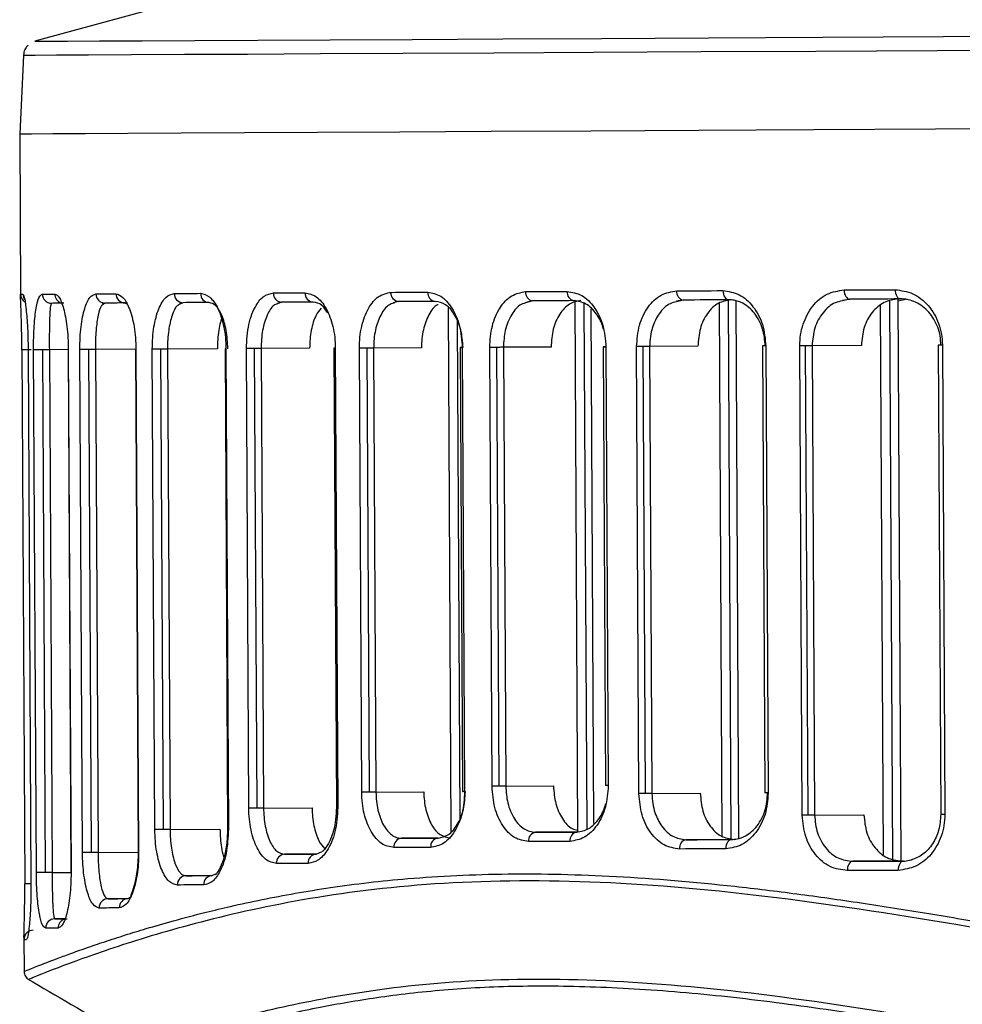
# Model space of a CAD drawing. Header units: millimetres. Extents: x -320 to 36, y 11 to 324.
# Tile 4 of 27: x -284 to -253, y 134 to 166. Entities that reach past the tile are written whole.
import ezdxf

# ---------------------------------------------------------------- set-up
doc = ezdxf.new("R2010")
doc.units = ezdxf.units.MM

msp = doc.modelspace()

# ---------------------------------------------------------------- linework, layer by layer
at = {"color": 7, "linetype": 'Continuous', "lineweight": 25}
for p, q in [((-276.004, 167.246), (-283.49, 165.197)), ((-283.858, 164.739), (-283.977, 162.204)), ((-283.977, 162.204), (-283.949, 156.95)), ((-283.948, 157.004), (-283.872, 157.004)), ((-283.948, 156.95), (-283.948, 157.004)), ((-282.946, 156.708), (-282.964, 156.662)), ((-281.28, 156.692), (-281.271, 156.722)), ((-281.219, 156.717), (-281.279, 156.667)), ((-280.508, 156.677), (-280.572, 156.72)), ((-278.792, 156.703), (-278.744, 156.735)), ((-278.693, 156.73), (-278.789, 156.677)), ((-275.628, 156.718), (-275.545, 156.751)), ((-275.497, 156.747), (-275.625, 156.691)), ((-271.868, 156.737), (-271.752, 156.771)), ((-267.555, 156.759), (-267.407, 156.794)), ((-267.366, 156.789), (-267.551, 156.731)), ((-265.9, 139.592), (-265.991, 156.785)), ((-265.605, 139.679), (-265.696, 156.701)), ((-262.711, 156.785), (-262.533, 156.819)), ((-262.496, 156.815), (-262.706, 156.756)), ((-261.229, 139.445), (-261.321, 156.716)), ((-260.934, 139.349), (-261.026, 156.814)), ((-260.686, 139.381), (-260.779, 156.786)), ((-257.338, 156.813), (-257.13, 156.848)), ((-257.097, 156.843), (-257.333, 156.785)), ((-256.003, 138.848), (-256.097, 156.64)), ((-255.707, 138.71), (-255.803, 156.781)), ((-255.53, 156.785), (-255.234, 156.859)), ((-255.433, 138.645), (-255.53, 156.851)), ((-270.006, 139.599), (-270.096, 156.563)), ((-265.388, 139.855), (-265.476, 156.528)), ((-269.714, 140.014), (-269.799, 156.152)), ((-258.634, 140.125), (-258.715, 155.334)), ((-258.449, 140.126), (-258.529, 155.335)), ((-256.719, 155.345), (-258.317, 155.336)), ((-258.317, 155.336), (-258.236, 140.127)), ((-254.233, 155.358), (-254.152, 140.149)), ((-254.098, 155.359), (-254.018, 140.149)), ((-283.905, 155.204), (-283.814, 137.902)), ((-283.705, 155.205), (-283.614, 137.903)), ((-283.704, 155.205), (-283.705, 155.205)), ((-283.704, 155.205), (-283.613, 137.903)), ((-283.437, 138.269), (-283.527, 155.206)), ((-283.14, 138.27), (-283.23, 155.207)), ((-282.41, 155.211), (-283.017, 155.208)), ((-283.017, 155.208), (-282.928, 138.271)), ((-282.41, 155.211), (-282.32, 138.274)), ((-282.403, 155.211), (-282.313, 138.274)), ((-281.943, 138.917), (-282.029, 155.213)), ((-281.652, 138.919), (-281.739, 155.214)), ((-280.229, 155.223), (-281.526, 155.216)), ((-281.526, 155.216), (-281.44, 138.92)), ((-280.229, 155.222), (-280.143, 138.927)), ((-280.212, 155.222), (-280.126, 138.927)), ((-279.601, 139.662), (-279.683, 155.225)), ((-279.321, 139.663), (-279.403, 155.226)), ((-277.574, 155.236), (-279.191, 155.228)), ((-279.191, 155.228), (-279.109, 139.664)), ((-277.328, 155.237), (-277.245, 139.674)), ((-277.298, 155.237), (-277.215, 139.674)), ((-276.558, 140.358), (-276.637, 155.241)), ((-276.292, 140.359), (-276.371, 155.242)), ((-274.588, 155.252), (-276.159, 155.243)), ((-276.159, 155.243), (-276.08, 140.36)), ((-273.802, 155.255), (-273.723, 140.372)), ((-273.756, 155.256), (-273.677, 140.373)), ((-272.902, 140.872), (-272.978, 155.26)), ((-272.652, 140.874), (-272.729, 155.261)), ((-270.968, 155.27), (-272.516, 155.262)), ((-272.516, 155.262), (-272.44, 140.875)), ((-269.709, 155.277), (-269.633, 140.889)), ((-269.645, 155.277), (-269.568, 140.89)), ((-268.682, 141.067), (-268.757, 155.282)), ((-268.451, 141.068), (-268.526, 155.283)), ((-266.767, 155.292), (-268.314, 155.284)), ((-268.314, 155.284), (-268.239, 141.069)), ((-265.079, 155.301), (-265.004, 141.086)), ((-264.994, 155.301), (-264.919, 141.086)), ((-263.923, 140.826), (-264, 155.307)), ((-263.714, 140.827), (-263.791, 155.308)), ((-262.015, 155.317), (-263.579, 155.309)), ((-263.579, 155.309), (-263.502, 140.828)), ((-259.923, 155.328), (-259.846, 140.847)), ((-259.814, 155.329), (-259.738, 140.848)), ((-268.239, 141.069), (-266.692, 141.077)), ((-272.44, 140.875), (-270.891, 140.883)), ((-263.502, 140.828), (-261.939, 140.836)), ((-276.08, 140.36), (-274.509, 140.369)), ((-258.236, 140.127), (-256.638, 140.136)), ((-279.109, 139.664), (-277.491, 139.673)), ((-270.429, 139.385), (-271.615, 139.379)), ((-265.936, 139.581), (-267.275, 139.574)), ((-260.842, 139.342), (-262.403, 139.334)), ((-281.44, 138.92), (-280.143, 138.927)), ((-274.377, 138.869), (-275.403, 138.864)), ((-274.378, 138.869), (-274.179, 138.949)), ((-255.423, 138.642), (-257.001, 138.634)), ((-282.928, 138.271), (-282.32, 138.275)), ((-277.746, 138.171), (-278.595, 138.167)), ((-277.746, 138.171), (-277.609, 138.239)), ((-283.613, 137.903), (-283.614, 137.903)), ((-280.469, 137.425), (-280.387, 137.482)), ((-280.469, 137.425), (-281.116, 137.422)), ((-282.518, 136.773), (-282.84, 136.772)), ((-283.839, 136.156), (-283.833, 135.073)), ((-283.837, 136.102), (-283.837, 136.156)), ((-283.837, 136.102), (-283.762, 136.102))]:
    msp.add_line(p, q, dxfattribs=at)
at = {"color": 7, "linetype": 'Continuous', "lineweight": 25, "flags": 128}
for points in [[(-283.49, 165.197), (-283.452, 165.197), (-283.114, 165.199), (-282.425, 165.202), (-281.39, 165.208), (-280.013, 165.215), (-278.304, 165.223), (-276.269, 165.234), (-273.922, 165.246), (-271.273, 165.26), (-268.337, 165.275), (-265.13, 165.292), (-261.669, 165.31), (-257.972, 165.33), (-254.059, 165.35), (-249.951, 165.372), (-245.67, 165.394), (-241.238, 165.418), (-236.68, 165.442), (-232.02, 165.466), (-227.694, 165.489)], [(-227.691, 165.032), (-232.099, 165.009), (-236.785, 164.984), (-241.369, 164.96), (-245.825, 164.937), (-250.131, 164.914), (-254.262, 164.892), (-258.196, 164.872), (-261.914, 164.852), (-265.395, 164.834), (-268.62, 164.817), (-271.572, 164.801), (-274.236, 164.788), (-276.597, 164.775), (-278.642, 164.765), (-280.361, 164.756), (-281.745, 164.749), (-282.786, 164.744), (-283.479, 164.74), (-283.82, 164.739), (-283.858, 164.739)], [(-283.977, 162.204), (-283.939, 162.204), (-283.598, 162.205), (-282.904, 162.209), (-281.86, 162.214), (-280.474, 162.221), (-278.751, 162.23), (-276.701, 162.24), (-274.336, 162.253), (-271.667, 162.267), (-268.709, 162.282), (-265.477, 162.299), (-261.989, 162.317), (-258.264, 162.337), (-254.322, 162.358), (-250.182, 162.379), (-245.869, 162.402), (-241.403, 162.426), (-236.811, 162.45), (-232.115, 162.475), (-227.678, 162.498)], [(-283.977, 162.204), (-283.939, 162.204), (-283.598, 162.205), (-282.904, 162.209), (-281.86, 162.214), (-280.474, 162.221), (-278.751, 162.23), (-276.701, 162.24), (-274.336, 162.253), (-271.667, 162.267), (-268.709, 162.282), (-265.477, 162.299), (-261.989, 162.317), (-258.264, 162.337), (-254.322, 162.358), (-250.182, 162.379), (-245.869, 162.402), (-241.403, 162.426), (-236.811, 162.45), (-232.115, 162.475), (-227.678, 162.498)], [(-283.244, 157.007), (-283.199, 157.007), (-283.152, 157.007), (-283.104, 157.008), (-283.054, 157.008), (-283.003, 157.008), (-282.95, 157.008), (-282.897, 157.009), (-282.841, 157.009)], [(-281.509, 157.016), (-281.432, 157.016), (-281.354, 157.016), (-281.274, 157.017), (-281.194, 157.017), (-281.112, 157.018), (-281.029, 157.018), (-280.945, 157.018), (-280.859, 157.019)], [(-278.972, 157.029), (-278.869, 157.029), (-278.765, 157.03), (-278.66, 157.03), (-278.554, 157.031), (-278.447, 157.031), (-278.339, 157.032), (-278.23, 157.032), (-278.12, 157.033)], [(-275.762, 157.045), (-275.636, 157.046), (-275.51, 157.047), (-275.383, 157.047), (-275.254, 157.048), (-275.125, 157.049), (-274.995, 157.049), (-274.864, 157.05), (-274.733, 157.051)], [(-271.955, 157.065), (-271.809, 157.066), (-271.662, 157.067), (-271.514, 157.067), (-271.366, 157.068), (-271.216, 157.069), (-271.066, 157.07), (-270.916, 157.07), (-270.764, 157.071)], [(-267.594, 157.088), (-267.429, 157.089), (-267.262, 157.09), (-267.095, 157.09), (-266.928, 157.091), (-266.759, 157.092), (-266.59, 157.093), (-266.42, 157.094), (-266.25, 157.095)], [(-262.701, 157.113), (-262.517, 157.114), (-262.331, 157.115), (-262.145, 157.116), (-261.959, 157.117), (-261.772, 157.118), (-261.584, 157.119), (-261.395, 157.12), (-261.206, 157.121)], [(-261.206, 157.121), (-261.202, 157.063), (-261.191, 157.007), (-261.172, 156.955), (-261.147, 156.909), (-261.117, 156.872), (-261.083, 156.845), (-261.046, 156.828), (-261.007, 156.822)], [(-257.279, 157.142), (-257.074, 157.143), (-256.87, 157.144), (-256.665, 157.145), (-256.459, 157.146), (-256.253, 157.147), (-256.046, 157.148), (-255.838, 157.15), (-255.63, 157.151)], [(-257.279, 157.142), (-257.275, 157.083), (-257.264, 157.027), (-257.247, 156.975), (-257.225, 156.93), (-257.197, 156.893), (-257.166, 156.865), (-257.132, 156.848), (-257.097, 156.843)], [(-255.63, 157.151), (-255.626, 157.092), (-255.616, 157.036), (-255.6, 156.984), (-255.578, 156.939), (-255.552, 156.902), (-255.522, 156.874), (-255.49, 156.857), (-255.456, 156.852)], [(-282.545, 156.71), (-282.6, 156.71), (-282.653, 156.71), (-282.706, 156.71), (-282.757, 156.709), (-282.806, 156.709), (-282.854, 156.709), (-282.901, 156.709), (-282.946, 156.708)], [(-280.572, 156.72), (-280.657, 156.72), (-280.74, 156.72), (-280.823, 156.719), (-280.905, 156.719), (-280.985, 156.718), (-281.064, 156.718), (-281.142, 156.718), (-281.219, 156.717)], [(-277.844, 156.734), (-277.954, 156.734), (-278.063, 156.733), (-278.17, 156.733), (-278.277, 156.732), (-278.382, 156.732), (-278.487, 156.731), (-278.591, 156.731), (-278.693, 156.73)], [(-274.473, 156.752), (-274.604, 156.751), (-274.734, 156.751), (-274.864, 156.75), (-274.992, 156.749), (-275.12, 156.749), (-275.246, 156.748), (-275.372, 156.747), (-275.497, 156.747)], [(-270.522, 156.773), (-270.673, 156.772), (-270.823, 156.771), (-270.972, 156.77), (-271.121, 156.769), (-271.269, 156.769), (-271.416, 156.768), (-271.562, 156.767), (-271.707, 156.766)], [(-266.028, 156.796), (-266.198, 156.795), (-266.367, 156.794), (-266.535, 156.793), (-266.703, 156.793), (-266.87, 156.792), (-267.036, 156.791), (-267.201, 156.79), (-267.366, 156.789)], [(-261.007, 156.822), (-261.196, 156.821), (-261.383, 156.82), (-261.57, 156.819), (-261.756, 156.818), (-261.942, 156.817), (-262.127, 156.816), (-262.312, 156.816), (-262.496, 156.815)], [(-255.456, 156.852), (-255.663, 156.85), (-255.87, 156.849), (-256.076, 156.848), (-256.281, 156.847), (-256.486, 156.846), (-256.69, 156.845), (-256.894, 156.844), (-257.097, 156.843)], [(-258.529, 155.335), (-258.554, 155.335), (-258.579, 155.335), (-258.603, 155.335), (-258.627, 155.335), (-258.651, 155.335), (-258.673, 155.335), (-258.694, 155.334), (-258.715, 155.334)], [(-258.317, 155.336), (-258.339, 155.336), (-258.362, 155.336), (-258.388, 155.336), (-258.414, 155.336), (-258.442, 155.336), (-258.471, 155.336), (-258.5, 155.335), (-258.529, 155.335)], [(-254.098, 155.359), (-254.149, 155.358), (-254.19, 155.358), (-254.218, 155.358), (-254.231, 155.358), (-254.233, 155.358)], [(-283.606, 155.206), (-283.666, 155.205), (-283.723, 155.205), (-283.776, 155.205), (-283.821, 155.205), (-283.858, 155.204), (-283.885, 155.204), (-283.901, 155.204), (-283.905, 155.204)], [(-283.23, 155.207), (-283.284, 155.207), (-283.337, 155.207), (-283.385, 155.206), (-283.429, 155.206), (-283.466, 155.206), (-283.496, 155.206), (-283.516, 155.206), (-283.527, 155.206)], [(-283.017, 155.208), (-283.039, 155.208), (-283.063, 155.208), (-283.088, 155.208), (-283.115, 155.208), (-283.143, 155.208), (-283.171, 155.207), (-283.2, 155.207), (-283.23, 155.207)], [(-282.403, 155.211), (-282.409, 155.211), (-282.41, 155.211)], [(-281.739, 155.214), (-281.788, 155.214), (-281.837, 155.214), (-281.882, 155.214), (-281.924, 155.214), (-281.96, 155.213), (-281.99, 155.213), (-282.014, 155.213), (-282.029, 155.213)], [(-281.526, 155.216), (-281.548, 155.215), (-281.572, 155.215), (-281.597, 155.215), (-281.624, 155.215), (-281.652, 155.215), (-281.68, 155.215), (-281.709, 155.215), (-281.739, 155.214)], [(-280.212, 155.222), (-280.223, 155.222), (-280.229, 155.222), (-280.229, 155.222)], [(-279.403, 155.226), (-279.449, 155.226), (-279.493, 155.226), (-279.535, 155.226), (-279.574, 155.226), (-279.609, 155.225), (-279.639, 155.225), (-279.664, 155.225), (-279.683, 155.225)], [(-279.191, 155.228), (-279.213, 155.227), (-279.237, 155.227), (-279.262, 155.227), (-279.289, 155.227), (-279.316, 155.227), (-279.345, 155.227), (-279.374, 155.227), (-279.403, 155.226)], [(-277.298, 155.237), (-277.315, 155.237), (-277.325, 155.237), (-277.328, 155.237)], [(-276.371, 155.242), (-276.412, 155.242), (-276.452, 155.242), (-276.491, 155.241), (-276.527, 155.241), (-276.561, 155.241), (-276.59, 155.241), (-276.616, 155.241), (-276.637, 155.241)], [(-276.159, 155.243), (-276.181, 155.243), (-276.204, 155.243), (-276.23, 155.243), (-276.256, 155.243), (-276.284, 155.243), (-276.313, 155.242), (-276.342, 155.242), (-276.371, 155.242)], [(-273.756, 155.256), (-273.779, 155.256), (-273.795, 155.255), (-273.802, 155.255), (-273.8, 155.255), (-273.79, 155.255), (-273.772, 155.256), (-273.76, 155.256)], [(-272.729, 155.261), (-272.765, 155.261), (-272.802, 155.261), (-272.837, 155.26), (-272.87, 155.26), (-272.902, 155.26), (-272.93, 155.26), (-272.956, 155.26), (-272.978, 155.26)], [(-272.516, 155.262), (-272.538, 155.262), (-272.562, 155.262), (-272.587, 155.262), (-272.614, 155.262), (-272.641, 155.261), (-272.67, 155.261), (-272.699, 155.261), (-272.729, 155.261)], [(-269.645, 155.277), (-269.675, 155.277), (-269.695, 155.277), (-269.707, 155.277), (-269.709, 155.277), (-269.7, 155.277), (-269.683, 155.277), (-269.656, 155.277), (-269.647, 155.277)], [(-268.526, 155.283), (-268.559, 155.283), (-268.592, 155.283), (-268.623, 155.282), (-268.654, 155.282), (-268.683, 155.282), (-268.71, 155.282), (-268.735, 155.282), (-268.757, 155.282)], [(-268.314, 155.284), (-268.336, 155.284), (-268.36, 155.284), (-268.385, 155.284), (-268.412, 155.284), (-268.439, 155.283), (-268.468, 155.283), (-268.497, 155.283), (-268.526, 155.283)], [(-264.994, 155.301), (-265.03, 155.301), (-265.058, 155.301), (-265.074, 155.301), (-265.079, 155.301), (-265.073, 155.301), (-265.056, 155.301), (-265.028, 155.301), (-264.991, 155.301)], [(-263.791, 155.308), (-263.82, 155.308), (-263.849, 155.307), (-263.877, 155.307), (-263.904, 155.307), (-263.93, 155.307), (-263.955, 155.307), (-263.979, 155.307), (-264, 155.307)], [(-263.579, 155.309), (-263.601, 155.309), (-263.624, 155.309), (-263.65, 155.308), (-263.676, 155.308), (-263.704, 155.308), (-263.732, 155.308), (-263.762, 155.308), (-263.791, 155.308)], [(-259.814, 155.329), (-259.858, 155.328), (-259.892, 155.328), (-259.913, 155.328), (-259.923, 155.328), (-259.923, 155.328)], [(-268.451, 141.068), (-268.484, 141.068), (-268.516, 141.068), (-268.548, 141.067), (-268.579, 141.067), (-268.608, 141.067), (-268.635, 141.067), (-268.659, 141.067), (-268.682, 141.067)], [(-268.239, 141.069), (-268.261, 141.069), (-268.284, 141.069), (-268.31, 141.069), (-268.336, 141.069), (-268.364, 141.068), (-268.393, 141.068), (-268.422, 141.068), (-268.451, 141.068)], [(-264.919, 141.086), (-264.955, 141.086), (-264.982, 141.086), (-264.999, 141.086), (-265.004, 141.086)], [(-272.652, 140.874), (-272.689, 140.874), (-272.725, 140.873), (-272.761, 140.873), (-272.794, 140.873), (-272.825, 140.873), (-272.854, 140.873), (-272.88, 140.873), (-272.902, 140.872)], [(-272.44, 140.875), (-272.462, 140.875), (-272.485, 140.875), (-272.511, 140.874), (-272.537, 140.874), (-272.565, 140.874), (-272.594, 140.874), (-272.623, 140.874), (-272.652, 140.874)], [(-269.568, 140.89), (-269.598, 140.89), (-269.619, 140.89), (-269.631, 140.889), (-269.633, 140.889)], [(-263.714, 140.827), (-263.743, 140.827), (-263.772, 140.826), (-263.8, 140.826), (-263.827, 140.826), (-263.853, 140.826), (-263.878, 140.826), (-263.902, 140.826), (-263.923, 140.826)], [(-263.502, 140.828), (-263.524, 140.828), (-263.547, 140.828), (-263.573, 140.827), (-263.599, 140.827), (-263.627, 140.827), (-263.656, 140.827), (-263.685, 140.827), (-263.714, 140.827)], [(-259.738, 140.848), (-259.781, 140.847), (-259.815, 140.847), (-259.837, 140.847), (-259.846, 140.847), (-259.846, 140.847)], [(-276.292, 140.359), (-276.333, 140.359), (-276.373, 140.359), (-276.412, 140.358), (-276.448, 140.358), (-276.482, 140.358), (-276.512, 140.358), (-276.537, 140.358), (-276.558, 140.358)], [(-276.08, 140.36), (-276.102, 140.36), (-276.125, 140.36), (-276.151, 140.36), (-276.177, 140.36), (-276.205, 140.359), (-276.234, 140.359), (-276.263, 140.359), (-276.292, 140.359)], [(-273.677, 140.373), (-273.701, 140.372), (-273.716, 140.372), (-273.723, 140.372), (-273.723, 140.372)], [(-258.449, 140.126), (-258.474, 140.126), (-258.498, 140.126), (-258.523, 140.126), (-258.547, 140.126), (-258.57, 140.125), (-258.592, 140.125), (-258.614, 140.125), (-258.634, 140.125)], [(-258.236, 140.127), (-258.258, 140.127), (-258.282, 140.127), (-258.307, 140.127), (-258.334, 140.127), (-258.361, 140.127), (-258.39, 140.126), (-258.419, 140.126), (-258.449, 140.126)], [(-254.018, 140.149), (-254.069, 140.149), (-254.109, 140.149), (-254.137, 140.149), (-254.151, 140.149), (-254.152, 140.149)], [(-279.321, 139.663), (-279.366, 139.663), (-279.41, 139.663), (-279.452, 139.662), (-279.491, 139.662), (-279.526, 139.662), (-279.557, 139.662), (-279.582, 139.662), (-279.601, 139.662)], [(-279.109, 139.664), (-279.13, 139.664), (-279.154, 139.664), (-279.179, 139.664), (-279.206, 139.664), (-279.234, 139.664), (-279.262, 139.664), (-279.291, 139.663), (-279.321, 139.663)], [(-277.215, 139.674), (-277.232, 139.674), (-277.242, 139.674), (-277.245, 139.674)], [(-271.615, 139.379), (-271.47, 139.38), (-271.323, 139.381), (-271.176, 139.381), (-271.029, 139.382), (-270.88, 139.383), (-270.731, 139.384), (-270.581, 139.385), (-270.43, 139.385)], [(-267.275, 139.574), (-267.11, 139.575), (-266.945, 139.576), (-266.779, 139.577), (-266.612, 139.578), (-266.444, 139.578), (-266.276, 139.579), (-266.107, 139.58), (-265.937, 139.581)], [(-270.669, 139.084), (-270.82, 139.083), (-270.971, 139.082), (-271.121, 139.082), (-271.27, 139.081), (-271.419, 139.08), (-271.566, 139.079), (-271.713, 139.079), (-271.859, 139.078)], [(-266.156, 139.28), (-266.326, 139.279), (-266.496, 139.278), (-266.665, 139.277), (-266.833, 139.276), (-267.001, 139.275), (-267.168, 139.275), (-267.334, 139.274), (-267.5, 139.273)], [(-262.403, 139.334), (-262.219, 139.335), (-262.035, 139.335), (-261.85, 139.336), (-261.664, 139.337), (-261.477, 139.338), (-261.29, 139.339), (-261.103, 139.34), (-260.915, 139.341)], [(-260.915, 139.341), (-260.953, 139.335), (-260.99, 139.318), (-261.024, 139.29), (-261.054, 139.253), (-261.078, 139.207), (-261.096, 139.155), (-261.107, 139.099), (-261.11, 139.04)], [(-281.652, 138.919), (-281.702, 138.919), (-281.75, 138.918), (-281.796, 138.918), (-281.837, 138.918), (-281.874, 138.918), (-281.904, 138.918), (-281.927, 138.917), (-281.943, 138.917)], [(-281.44, 138.92), (-281.462, 138.92), (-281.486, 138.92), (-281.511, 138.92), (-281.538, 138.919), (-281.565, 138.919), (-281.594, 138.919), (-281.623, 138.919), (-281.652, 138.919)], [(-280.126, 138.927), (-280.137, 138.927), (-280.142, 138.927), (-280.143, 138.927)], [(-275.403, 138.864), (-275.278, 138.864), (-275.152, 138.865), (-275.025, 138.866), (-274.897, 138.866), (-274.769, 138.867), (-274.639, 138.868), (-274.509, 138.868), (-274.378, 138.869)], [(-261.11, 139.04), (-261.3, 139.039), (-261.488, 139.038), (-261.676, 139.037), (-261.863, 139.036), (-262.05, 139.035), (-262.235, 139.034), (-262.421, 139.033), (-262.605, 139.032)], [(-274.635, 138.568), (-274.766, 138.567), (-274.897, 138.566), (-275.027, 138.565), (-275.156, 138.565), (-275.285, 138.564), (-275.412, 138.564), (-275.538, 138.563), (-275.664, 138.562)], [(-257.001, 138.634), (-257.036, 138.628), (-257.069, 138.611), (-257.1, 138.583), (-257.127, 138.545), (-257.149, 138.5), (-257.166, 138.448), (-257.176, 138.391), (-257.179, 138.333)], [(-257.001, 138.634), (-256.798, 138.635), (-256.594, 138.636), (-256.39, 138.637), (-256.185, 138.638), (-255.979, 138.639), (-255.773, 138.64), (-255.567, 138.641), (-255.36, 138.642)], [(-255.36, 138.642), (-255.393, 138.636), (-255.425, 138.619), (-255.455, 138.591), (-255.481, 138.554), (-255.502, 138.508), (-255.518, 138.456), (-255.527, 138.4), (-255.53, 138.341)], [(-283.14, 138.27), (-283.194, 138.27), (-283.247, 138.27), (-283.296, 138.269), (-283.339, 138.269), (-283.377, 138.269), (-283.406, 138.269), (-283.426, 138.269), (-283.437, 138.269)], [(-282.928, 138.271), (-282.949, 138.271), (-282.973, 138.271), (-282.998, 138.271), (-283.025, 138.271), (-283.053, 138.271), (-283.081, 138.271), (-283.111, 138.27), (-283.14, 138.27)], [(-282.313, 138.274), (-282.319, 138.274), (-282.32, 138.274)], [(-278.595, 138.167), (-278.492, 138.167), (-278.389, 138.168), (-278.284, 138.169), (-278.178, 138.169), (-278.072, 138.17), (-277.964, 138.17), (-277.856, 138.171), (-277.746, 138.171)], [(-255.53, 138.341), (-255.738, 138.34), (-255.946, 138.339), (-256.153, 138.338), (-256.359, 138.337), (-256.565, 138.336), (-256.77, 138.335), (-256.975, 138.334), (-257.179, 138.333)], [(-283.614, 137.903), (-283.631, 137.903), (-283.684, 137.903), (-283.73, 137.903), (-283.767, 137.903), (-283.794, 137.902), (-283.809, 137.902), (-283.814, 137.902)], [(-278.018, 137.87), (-278.128, 137.869), (-278.237, 137.869), (-278.345, 137.868), (-278.452, 137.868), (-278.558, 137.867), (-278.664, 137.867), (-278.768, 137.866), (-278.871, 137.865)], [(-281.116, 137.422), (-281.04, 137.422), (-280.962, 137.422), (-280.883, 137.423), (-280.802, 137.423), (-280.721, 137.424), (-280.638, 137.424), (-280.554, 137.424), (-280.469, 137.425)], [(-280.754, 137.123), (-280.839, 137.123), (-280.923, 137.122), (-281.006, 137.122), (-281.088, 137.122), (-281.169, 137.121), (-281.248, 137.121), (-281.327, 137.12), (-281.404, 137.12)], [(-282.84, 136.772), (-282.795, 136.772), (-282.748, 136.772), (-282.7, 136.772), (-282.651, 136.773), (-282.6, 136.773), (-282.548, 136.773), (-282.494, 136.773), (-282.439, 136.774)], [(-282.732, 136.472), (-282.788, 136.472), (-282.842, 136.472), (-282.894, 136.471), (-282.945, 136.471), (-282.995, 136.471), (-283.043, 136.471), (-283.09, 136.47), (-283.136, 136.47)]]:
    msp.add_lwpolyline(points, dxfattribs=at)
at = {"color": 7, "linetype": 'Continuous', "lineweight": 25}
for centre, radius, start, end in [((-283.648, 157.005), 0.3, 180.3035, 237.6947), ((-283.572, 157.006), 0.3, 180.2998, 215.4932), ((-282.946, 157.007), 0.298, 180, 269.9974), ((-282.542, 157.009), 0.299, 179.928, 252.8322), ((-281.215, 157.012), 0.295, 179.2529, 269.2142), ((-280.566, 157.014), 0.293, 178.9734, 268.91), ((-278.683, 157.019), 0.289, 178.1637, 267.9924), ((-277.832, 157.022), 0.288, 177.7991, 267.5604), ((-275.479, 157.029), 0.283, 176.7968, 266.3062), ((-274.452, 157.033), 0.282, 176.3626, 265.73), ((-271.679, 157.042), 0.277, 175.2051, 264.0823), ((-270.49, 157.046), 0.275, 174.7168, 263.3324), ((-267.325, 157.057), 0.271, 173.4474, 261.1987), ((-265.982, 157.062), 0.27, 172.9255, 260.2298), ((-262.438, 157.075), 0.266, 171.6075, 257.4711), ((-270.395, 139.112), 0.275, 97.2805, 185.8894), ((-267.231, 139.307), 0.271, 99.415, 187.1584), ((-265.888, 139.316), 0.27, 100.3842, 187.6802), ((-271.583, 139.104), 0.277, 96.5304, 185.4012), ((-262.342, 139.074), 0.266, 103.1435, 188.9978), ((-275.381, 138.581), 0.283, 94.3055, 183.8099), ((-274.354, 138.588), 0.282, 94.882, 184.244), ((-278.581, 137.878), 0.289, 92.6184, 182.4433), ((-277.731, 137.884), 0.288, 93.0507, 182.8078), ((-281.109, 137.127), 0.295, 91.3956, 181.3543), ((-280.461, 137.132), 0.293, 91.7, 181.6337), ((-282.837, 136.473), 0.298, 90.6113, 180.6074), ((-282.433, 136.475), 0.299, 107.1392, 180.58), ((-283.537, 136.104), 0.3, 90.3044, 180.3044)]:
    msp.add_arc(centre, radius, start, end, dxfattribs=at)
for points, knots in [([(-283.703, 165.067), (-283.726, 165.046), (-283.791, 164.986), (-283.845, 164.871), (-283.848, 164.781), (-283.849, 164.748)], [0, 0, 0, 0, 0.254933, 0.729549, 1, 1, 1, 1]), ([(-283.905, 155.204), (-283.907, 155.35), (-283.909, 155.64), (-283.918, 156.024), (-283.927, 156.341), (-283.939, 156.669), (-283.949, 156.902), (-283.948, 156.938), (-283.948, 156.95)], [0, 0, 0, 0, 0.144206, 0.287962, 0.431485, 0.575411, 0.861665, 1, 1, 1, 1]), ([(-283.872, 157.004), (-283.858, 156.984), (-283.829, 156.945), (-283.784, 156.659), (-283.75, 156.318), (-283.727, 155.993), (-283.71, 155.618), (-283.706, 155.341), (-283.704, 155.205)], [0, 0, 0, 0, 0.250139, 0.499169, 0.627957, 0.749629, 0.876874, 1, 1, 1, 1]), ([(-283.527, 155.206), (-283.527, 155.34), (-283.525, 155.609), (-283.508, 155.98), (-283.481, 156.299), (-283.434, 156.644), (-283.357, 156.941), (-283.282, 156.985), (-283.244, 157.007)], [0, 0, 0, 0, 0.1259147, 0.2510993, 0.3764291, 0.5020214, 0.7507218, 1, 1, 1, 1]), ([(-282.841, 157.009), (-282.793, 156.988), (-282.696, 156.945), (-282.576, 156.638), (-282.495, 156.287), (-282.446, 155.964), (-282.411, 155.601), (-282.406, 155.34), (-282.403, 155.211)], [0, 0, 0, 0, 0.249184, 0.499081, 0.626579, 0.749636, 0.875914, 1, 1, 1, 1]), ([(-282.029, 155.213), (-282.028, 155.341), (-282.025, 155.597), (-281.992, 155.957), (-281.942, 156.277), (-281.853, 156.63), (-281.711, 156.945), (-281.576, 156.992), (-281.509, 157.016)], [0, 0, 0, 0, 0.1259259, 0.2512399, 0.3765733, 0.5023387, 0.7515298, 1, 1, 1, 1]), ([(-280.859, 157.019), (-280.783, 156.996), (-280.63, 156.95), (-280.451, 156.627), (-280.335, 156.271), (-280.268, 155.951), (-280.222, 155.597), (-280.216, 155.347), (-280.212, 155.222)], [0, 0, 0, 0, 0.249838, 0.499255, 0.625715, 0.749561, 0.875362, 1, 1, 1, 1]), ([(-279.683, 155.225), (-279.681, 155.349), (-279.677, 155.597), (-279.633, 155.947), (-279.566, 156.265), (-279.446, 156.622), (-279.25, 156.953), (-279.065, 157.004), (-278.972, 157.029)], [0, 0, 0, 0, 0.126194, 0.250903, 0.374859, 0.501165, 0.750444, 1, 1, 1, 1]), ([(-278.12, 157.033), (-278.019, 157.009), (-277.817, 156.96), (-277.589, 156.627), (-277.446, 156.268), (-277.364, 155.95), (-277.309, 155.603), (-277.302, 155.359), (-277.298, 155.237)], [0, 0, 0, 0, 0.250028, 0.499207, 0.625057, 0.749492, 0.875038, 1, 1, 1, 1]), ([(-276.637, 155.241), (-276.621, 155.512), (-276.59, 156.054), (-276.353, 156.641), (-276.067, 156.984), (-275.864, 157.025), (-275.762, 157.045)], [0, 0, 0, 0, 0.279835, 0.559331, 0.779532, 1, 1, 1, 1]), ([(-274.733, 157.051), (-274.61, 157.025), (-274.365, 156.974), (-274.039, 156.569), (-273.852, 156.072), (-273.769, 155.615), (-273.761, 155.375), (-273.756, 155.256)], [0, 0, 0, 0, 0.2503485, 0.4997553, 0.7491217, 0.8746862, 1, 1, 1, 1]), ([(-272.978, 155.26), (-272.975, 155.379), (-272.968, 155.618), (-272.889, 156.075), (-272.701, 156.572), (-272.361, 156.983), (-272.09, 157.038), (-271.955, 157.065)], [0, 0, 0, 0, 0.126149, 0.251404, 0.500719, 0.750246, 1, 1, 1, 1]), ([(-270.764, 157.071), (-270.621, 157.045), (-270.335, 156.993), (-269.965, 156.583), (-269.7, 155.989), (-269.663, 155.514), (-269.645, 155.277)], [0, 0, 0, 0, 0.2506188, 0.5003102, 0.7500535, 1, 1, 1, 1]), ([(-268.757, 155.282), (-268.741, 155.519), (-268.708, 155.993), (-268.442, 156.589), (-268.058, 157.005), (-267.749, 157.06), (-267.594, 157.088)], [0, 0, 0, 0, 0.250516, 0.500168, 0.749972, 1, 1, 1, 1]), ([(-266.25, 157.095), (-266.088, 157.069), (-265.765, 157.016), (-265.35, 156.603), (-265.055, 156.01), (-265.014, 155.538), (-264.994, 155.301)], [0, 0, 0, 0, 0.2505816, 0.5002602, 0.7500255, 1, 1, 1, 1]), ([(-264, 155.307), (-263.982, 155.544), (-263.945, 156.017), (-263.648, 156.613), (-263.219, 157.03), (-262.874, 157.086), (-262.701, 157.113)], [0, 0, 0, 0, 0.250533, 0.50019, 0.74998, 1, 1, 1, 1]), ([(-261.206, 157.121), (-261.027, 157.095), (-260.669, 157.043), (-260.209, 156.631), (-259.882, 156.038), (-259.837, 155.565), (-259.814, 155.329)], [0, 0, 0, 0, 0.250589, 0.500277, 0.75004, 1, 1, 1, 1]), ([(-258.715, 155.334), (-258.71, 155.454), (-258.7, 155.691), (-258.588, 156.147), (-258.324, 156.645), (-257.846, 157.059), (-257.468, 157.114), (-257.279, 157.142)], [0, 0, 0, 0, 0.126162, 0.251437, 0.50077, 0.750259, 1, 1, 1, 1]), ([(-255.63, 157.151), (-255.434, 157.125), (-255.043, 157.074), (-254.533, 156.666), (-254.244, 156.171), (-254.117, 155.716), (-254.105, 155.478), (-254.098, 155.359)], [0, 0, 0, 0, 0.250306, 0.499703, 0.749114, 0.874686, 1, 1, 1, 1]), ([(-282.964, 156.662), (-282.97, 156.652), (-282.987, 156.62), (-283.002, 156.417), (-283.012, 156.137), (-283.016, 155.867), (-283.019, 155.556), (-283.018, 155.322), (-283.017, 155.208)], [0, 0, 0, 0, 0.138555, 0.42382, 0.576369, 0.711118, 0.860117, 1, 1, 1, 1]), ([(-281.279, 156.667), (-281.298, 156.656), (-281.358, 156.621), (-281.423, 156.402), (-281.476, 156.112), (-281.505, 155.843), (-281.524, 155.542), (-281.526, 155.323), (-281.526, 155.216)], [0, 0, 0, 0, 0.139138, 0.424772, 0.575639, 0.7123, 0.859125, 1, 1, 1, 1]), ([(-278.789, 156.677), (-278.821, 156.665), (-278.917, 156.627), (-279.025, 156.395), (-279.109, 156.1), (-279.156, 155.832), (-279.187, 155.54), (-279.19, 155.331), (-279.191, 155.228)], [0, 0, 0, 0, 0.140949, 0.426395, 0.575405, 0.712846, 0.858552, 1, 1, 1, 1]), ([(-277.239, 155.238), (-277.242, 155.339), (-277.248, 155.545), (-277.289, 155.835), (-277.351, 156.101), (-277.457, 156.4), (-277.626, 156.675), (-277.772, 156.715), (-277.844, 156.734)], [0, 0, 0, 0, 0.124137, 0.25043, 0.37237, 0.500658, 0.74989, 1, 1, 1, 1]), ([(-275.625, 156.691), (-275.668, 156.678), (-275.797, 156.639), (-275.942, 156.397), (-276.052, 156.099), (-276.114, 155.834), (-276.153, 155.547), (-276.157, 155.344), (-276.159, 155.243)], [0, 0, 0, 0, 0.141674, 0.426792, 0.574904, 0.712955, 0.858161, 1, 1, 1, 1]), ([(-274.003, 156.396), (-274.065, 156.49), (-274.206, 156.706), (-274.377, 156.735), (-274.473, 156.752)], [0, 0, 0, 0, 0.437034, 1, 1, 1, 1]), ([(-271.865, 156.719), (-271.918, 156.702), (-272.076, 156.649), (-272.297, 156.354), (-272.446, 155.941), (-272.509, 155.56), (-272.514, 155.361), (-272.516, 155.262)], [0, 0, 0, 0, 0.142711, 0.427849, 0.712726, 0.857883, 1, 1, 1, 1]), ([(-271.707, 156.766), (-271.727, 156.766), (-271.781, 156.766), (-271.832, 156.738), (-271.865, 156.719)], [0, 0, 0, 0, 0.358552, 1, 1, 1, 1]), ([(-270.43, 156.667), (-270.436, 156.665), (-270.552, 156.627), (-270.737, 156.35), (-270.894, 155.95), (-270.959, 155.568), (-270.965, 155.37), (-270.968, 155.27)], [0, 0, 0, 0, 0.0196468, 0.3456867, 0.6714786, 0.8351581, 1, 1, 1, 1]), ([(-269.621, 155.277), (-269.635, 155.473), (-269.656, 155.768), (-269.774, 156.116), (-269.926, 156.419), (-270.179, 156.708), (-270.407, 156.751), (-270.522, 156.773)], [0, 0, 0, 0, 0.246693, 0.372751, 0.500332, 0.749702, 1, 1, 1, 1]), ([(-267.551, 156.731), (-267.613, 156.717), (-267.801, 156.675), (-268.012, 156.421), (-268.171, 156.111), (-268.286, 155.759), (-268.303, 155.471), (-268.314, 155.284)], [0, 0, 0, 0, 0.142626, 0.427663, 0.582447, 0.729602, 1, 1, 1, 1]), ([(-265.803, 156.797), (-265.931, 156.774), (-266.188, 156.728), (-266.506, 156.38), (-266.727, 155.884), (-266.754, 155.49), (-266.767, 155.292)], [0, 0, 0, 0, 0.250007, 0.499798, 0.749461, 1, 1, 1, 1]), ([(-265.077, 155.876), (-265.081, 155.894), (-265.125, 156.078), (-265.3, 156.395), (-265.629, 156.732), (-265.896, 156.775), (-266.028, 156.796)], [0, 0, 0, 0, 0.031344, 0.332217, 0.66858, 1, 1, 1, 1]), ([(-262.706, 156.756), (-262.777, 156.742), (-262.992, 156.7), (-263.279, 156.401), (-263.476, 156.005), (-263.566, 155.629), (-263.574, 155.418), (-263.579, 155.309)], [0, 0, 0, 0, 0.142534, 0.427609, 0.691772, 0.840517, 1, 1, 1, 1]), ([(-260.934, 156.823), (-261.078, 156.8), (-261.366, 156.753), (-261.723, 156.405), (-261.97, 155.908), (-262, 155.514), (-262.015, 155.317)], [0, 0, 0, 0, 0.249999, 0.499776, 0.749444, 1, 1, 1, 1]), ([(-259.835, 155.329), (-259.851, 155.515), (-259.877, 155.803), (-260.025, 156.153), (-260.223, 156.466), (-260.508, 156.705), (-260.801, 156.812), (-260.952, 156.819), (-261.007, 156.822)], [0, 0, 0, 0, 0.236428, 0.364884, 0.499875, 0.748934, 0.907394, 1, 1, 1, 1]), ([(-257.333, 156.785), (-257.413, 156.771), (-257.652, 156.73), (-257.92, 156.481), (-258.122, 156.178), (-258.276, 155.827), (-258.3, 155.532), (-258.317, 155.336)], [0, 0, 0, 0, 0.142413, 0.427578, 0.573676, 0.71794, 1, 1, 1, 1]), ([(-255.52, 156.851), (-255.678, 156.828), (-255.995, 156.782), (-256.391, 156.436), (-256.667, 155.939), (-256.702, 155.543), (-256.719, 155.345)], [0, 0, 0, 0, 0.250035, 0.499826, 0.74948, 1, 1, 1, 1]), ([(-254.145, 155.358), (-254.15, 155.457), (-254.161, 155.656), (-254.269, 156.035), (-254.518, 156.452), (-254.882, 156.723), (-255.177, 156.824), (-255.343, 156.849), (-255.427, 156.851), (-255.456, 156.852)], [0, 0, 0, 0, 0.123938, 0.250536, 0.499627, 0.748725, 0.873882, 0.956399, 1, 1, 1, 1]), ([(-274.217, 156.548), (-274.274, 156.482), (-274.372, 156.369), (-274.472, 156.104), (-274.539, 155.843), (-274.581, 155.554), (-274.586, 155.353), (-274.588, 155.252)], [0, 0, 0, 0, 0.257638, 0.443807, 0.628258, 0.813505, 1, 1, 1, 1]), ([(-277.418, 156.275), (-277.438, 156.217), (-277.483, 156.087), (-277.533, 155.837), (-277.568, 155.545), (-277.572, 155.339), (-277.574, 155.236)], [0, 0, 0, 0, 0.21156, 0.472286, 0.737319, 1, 1, 1, 1]), ([(-267.5, 139.273), (-267.655, 139.299), (-267.965, 139.351), (-268.353, 139.764), (-268.626, 140.357), (-268.663, 140.83), (-268.682, 141.067)], [0, 0, 0, 0, 0.250588, 0.500275, 0.750039, 1, 1, 1, 1]), ([(-268.239, 141.069), (-268.226, 140.883), (-268.205, 140.595), (-268.087, 140.245), (-267.926, 139.933), (-267.656, 139.639), (-267.402, 139.596), (-267.275, 139.574)], [0, 0, 0, 0, 0.236449, 0.365113, 0.500439, 0.749775, 1, 1, 1, 1]), ([(-266.692, 141.077), (-266.676, 140.88), (-266.646, 140.486), (-266.419, 139.998), (-266.155, 139.692), (-265.964, 139.652), (-265.9, 139.639)], [0, 0, 0, 0, 0.285884, 0.57153, 0.857063, 1, 1, 1, 1]), ([(-264.919, 141.086), (-264.936, 140.849), (-264.972, 140.376), (-265.262, 139.78), (-265.673, 139.363), (-265.994, 139.308), (-266.156, 139.28)], [0, 0, 0, 0, 0.2505336, 0.5001904, 0.7499804, 1, 1, 1, 1]), ([(-271.859, 139.078), (-271.995, 139.104), (-272.267, 139.156), (-272.612, 139.564), (-272.805, 140.06), (-272.889, 140.515), (-272.898, 140.753), (-272.902, 140.872)], [0, 0, 0, 0, 0.250305, 0.4997006, 0.7491126, 0.8746808, 1, 1, 1, 1]), ([(-272.44, 140.875), (-272.436, 140.777), (-272.429, 140.578), (-272.363, 140.198), (-272.211, 139.781), (-271.983, 139.508), (-271.796, 139.408), (-271.689, 139.382), (-271.634, 139.38), (-271.615, 139.379)], [0, 0, 0, 0, 0.123939, 0.250537, 0.49963, 0.748724, 0.873879, 0.955416, 1, 1, 1, 1]), ([(-270.891, 140.883), (-270.888, 140.784), (-270.88, 140.586), (-270.811, 140.207), (-270.652, 139.794), (-270.368, 139.453), (-270.143, 139.409), (-270.031, 139.388)], [0, 0, 0, 0, 0.125327, 0.250897, 0.500322, 0.74971, 1, 1, 1, 1]), ([(-269.568, 140.89), (-269.585, 140.652), (-269.617, 140.177), (-269.876, 139.58), (-270.241, 139.166), (-270.526, 139.111), (-270.669, 139.084)], [0, 0, 0, 0, 0.250504, 0.500149, 0.749949, 1, 1, 1, 1]), ([(-270.43, 139.385), (-270.316, 139.408), (-270.088, 139.453), (-269.838, 139.744), (-269.689, 140.049), (-269.575, 140.399), (-269.557, 140.694), (-269.545, 140.89)], [0, 0, 0, 0, 0.24973, 0.499208, 0.626904, 0.753079, 1, 1, 1, 1]), ([(-262.605, 139.032), (-262.779, 139.059), (-263.125, 139.111), (-263.558, 139.524), (-263.861, 140.117), (-263.903, 140.589), (-263.923, 140.826)], [0, 0, 0, 0, 0.250582, 0.500261, 0.750026, 1, 1, 1, 1]), ([(-263.502, 140.828), (-263.496, 140.719), (-263.486, 140.508), (-263.392, 140.134), (-263.192, 139.735), (-262.836, 139.399), (-262.547, 139.355), (-262.403, 139.334)], [0, 0, 0, 0, 0.139428, 0.269483, 0.500496, 0.750221, 1, 1, 1, 1]), ([(-261.939, 140.836), (-261.921, 140.64), (-261.887, 140.247), (-261.635, 139.753), (-261.274, 139.407), (-260.986, 139.364), (-260.842, 139.342)], [0, 0, 0, 0, 0.2499958, 0.4997729, 0.7494405, 1, 1, 1, 1]), ([(-259.738, 140.848), (-259.758, 140.61), (-259.798, 140.136), (-260.119, 139.54), (-260.575, 139.124), (-260.932, 139.068), (-261.11, 139.04)], [0, 0, 0, 0, 0.2505139, 0.5001657, 0.7499713, 1, 1, 1, 1]), ([(-260.915, 139.341), (-260.859, 139.345), (-260.709, 139.354), (-260.417, 139.464), (-260.135, 139.705), (-259.939, 140.021), (-259.795, 140.372), (-259.773, 140.661), (-259.758, 140.847)], [0, 0, 0, 0, 0.092619, 0.250502, 0.499678, 0.634803, 0.763379, 1, 1, 1, 1]), ([(-275.664, 138.562), (-275.78, 138.587), (-276.011, 138.638), (-276.256, 138.976), (-276.407, 139.335), (-276.491, 139.651), (-276.547, 139.995), (-276.555, 140.237), (-276.558, 140.358)], [0, 0, 0, 0, 0.250012, 0.499153, 0.624925, 0.74947, 0.875021, 1, 1, 1, 1]), ([(-276.08, 140.36), (-276.077, 140.26), (-276.071, 140.057), (-276.029, 139.771), (-275.965, 139.507), (-275.851, 139.207), (-275.665, 138.926), (-275.49, 138.884), (-275.403, 138.864)], [0, 0, 0, 0, 0.123761, 0.250466, 0.371189, 0.500741, 0.74993, 1, 1, 1, 1]), ([(-273.677, 140.373), (-273.695, 140.103), (-273.731, 139.566), (-273.996, 138.975), (-274.312, 138.629), (-274.527, 138.588), (-274.635, 138.568)], [0, 0, 0, 0, 0.279954, 0.559429, 0.779608, 1, 1, 1, 1]), ([(-274.509, 140.369), (-274.506, 140.268), (-274.5, 140.067), (-274.454, 139.779), (-274.384, 139.518), (-274.275, 139.238), (-274.165, 139.116), (-274.098, 139.041)], [0, 0, 0, 0, 0.177814, 0.356447, 0.534609, 0.712535, 1, 1, 1, 1]), ([(-273.723, 140.372), (-273.728, 140.242), (-273.736, 139.994), (-273.796, 139.673), (-273.854, 139.507), (-273.879, 139.433)], [0, 0, 0, 0, 0.379758, 0.724527, 1, 1, 1, 1]), ([(-265.937, 139.581), (-265.805, 139.604), (-265.538, 139.649), (-265.213, 139.989), (-265.041, 140.307), (-265, 140.492), (-264.996, 140.509)], [0, 0, 0, 0, 0.331426, 0.667774, 0.969143, 1, 1, 1, 1]), ([(-257.179, 138.333), (-257.369, 138.358), (-257.749, 138.41), (-258.228, 138.82), (-258.565, 139.413), (-258.611, 139.888), (-258.634, 140.125)], [0, 0, 0, 0, 0.250621, 0.500313, 0.750055, 1, 1, 1, 1]), ([(-258.236, 140.127), (-258.218, 139.932), (-258.19, 139.637), (-258.033, 139.289), (-257.829, 138.986), (-257.485, 138.697), (-257.162, 138.655), (-257.001, 138.634)], [0, 0, 0, 0, 0.246535, 0.372629, 0.500329, 0.749699, 1, 1, 1, 1]), ([(-256.638, 140.136), (-256.619, 139.938), (-256.581, 139.544), (-256.3, 139.049), (-255.9, 138.707), (-255.582, 138.664), (-255.423, 138.642)], [0, 0, 0, 0, 0.249963, 0.499716, 0.749399, 1, 1, 1, 1]), ([(-254.018, 140.149), (-254.023, 140.03), (-254.034, 139.791), (-254.155, 139.334), (-254.439, 138.836), (-254.945, 138.424), (-255.335, 138.369), (-255.53, 138.341)], [0, 0, 0, 0, 0.126148, 0.251402, 0.500716, 0.750244, 1, 1, 1, 1]), ([(-254.152, 140.149), (-254.165, 139.978), (-254.192, 139.633), (-254.406, 139.183), (-254.717, 138.829), (-254.978, 138.725), (-255.11, 138.672)], [0, 0, 0, 0, 0.24208, 0.488839, 0.741344, 1, 1, 1, 1]), ([(-278.871, 137.865), (-278.964, 137.89), (-279.15, 137.938), (-279.349, 138.268), (-279.473, 138.624), (-279.543, 138.942), (-279.591, 139.292), (-279.597, 139.539), (-279.601, 139.662)], [0, 0, 0, 0, 0.249926, 0.499225, 0.62553, 0.749536, 0.875326, 1, 1, 1, 1]), ([(-279.109, 139.664), (-279.106, 139.561), (-279.101, 139.353), (-279.068, 139.061), (-279.018, 138.795), (-278.931, 138.496), (-278.825, 138.303), (-278.704, 138.187), (-278.638, 138.175), (-278.595, 138.167)], [0, 0, 0, 0, 0.12321, 0.250133, 0.370093, 0.50018, 0.749369, 0.837424, 1, 1, 1, 1]), ([(-277.215, 139.674), (-277.231, 139.4), (-277.262, 138.853), (-277.49, 138.265), (-277.753, 137.929), (-277.93, 137.89), (-278.018, 137.87)], [0, 0, 0, 0, 0.279831, 0.559327, 0.779515, 1, 1, 1, 1]), ([(-277.245, 139.674), (-277.252, 139.499), (-277.266, 139.138), (-277.378, 138.67), (-277.523, 138.331), (-277.598, 138.244), (-277.637, 138.199)], [0, 0, 0, 0, 0.229144, 0.4723234, 0.7287718, 1, 1, 1, 1]), ([(-277.491, 139.673), (-277.488, 139.57), (-277.483, 139.364), (-277.443, 139.074), (-277.404, 138.87), (-277.373, 138.78), (-277.367, 138.763)], [0, 0, 0, 0, 0.308344, 0.619539, 0.92903, 1, 1, 1, 1]), ([(-273.879, 139.433), (-273.883, 139.422), (-273.91, 139.334), (-273.999, 139.164), (-274.11, 139.006), (-274.166, 138.96), (-274.179, 138.949)], [0, 0, 0, 0, 0.040572, 0.338388, 0.838458, 1, 1, 1, 1]), ([(-281.404, 137.12), (-281.471, 137.143), (-281.607, 137.189), (-281.753, 137.506), (-281.845, 137.858), (-281.898, 138.179), (-281.935, 138.536), (-281.94, 138.791), (-281.943, 138.917)], [0, 0, 0, 0, 0.249502, 0.499172, 0.626349, 0.749618, 0.875836, 1, 1, 1, 1]), ([(-281.44, 138.92), (-281.438, 138.813), (-281.435, 138.595), (-281.412, 138.295), (-281.38, 138.027), (-281.325, 137.733), (-281.259, 137.549), (-281.184, 137.441), (-281.143, 137.429), (-281.116, 137.422)], [0, 0, 0, 0, 0.122415, 0.249984, 0.368923, 0.500216, 0.749856, 0.839978, 1, 1, 1, 1]), ([(-280.126, 138.927), (-280.128, 138.8), (-280.132, 138.549), (-280.174, 138.195), (-280.238, 137.875), (-280.35, 137.518), (-280.526, 137.195), (-280.678, 137.147), (-280.754, 137.123)], [0, 0, 0, 0, 0.126121, 0.250999, 0.374834, 0.50134, 0.750429, 1, 1, 1, 1]), ([(-280.143, 138.927), (-280.144, 138.816), (-280.148, 138.599), (-280.18, 138.298), (-280.225, 138.038), (-280.293, 137.764), (-280.366, 137.576), (-280.377, 137.526), (-280.38, 137.51)], [0, 0, 0, 0, 0.156089, 0.307043, 0.454896, 0.597672, 0.87198, 1, 1, 1, 1]), ([(-255.36, 138.642), (-255.33, 138.643), (-255.229, 138.644), (-255.132, 138.679), (-255.062, 138.704)], [0, 0, 0, 0, 0.290544, 1, 1, 1, 1]), ([(-283.804, 135.073), (-283.81, 135.071), (-283.832, 135.064), (-283.618, 135.154), (-283.24, 135.303), (-282.788, 135.477), (-282.354, 135.638), (-281.835, 135.823), (-281.235, 136.029), (-280.588, 136.239), (-279.848, 136.467), (-278.987, 136.715), (-278.066, 136.957), (-277.101, 137.189), (-276.144, 137.396), (-275.062, 137.602), (-273.913, 137.789), (-272.699, 137.95), (-270.84, 138.138), (-268.235, 138.262), (-264.688, 138.183), (-261.505, 137.916), (-258.816, 137.587), (-256.722, 137.29), (-254.581, 136.952), (-252.405, 136.583), (-250.159, 136.186), (-247.62, 135.728), (-244.865, 135.232), (-241.952, 134.725), (-239.07, 134.252), (-236.13, 133.808), (-232.419, 133.327), (-229.547, 132.983), (-227.651, 132.87), (-227.521, 132.863)], [0, 0, 0, 0, 0.018872, 0.060191, 0.102667, 0.125286, 0.149018, 0.173866, 0.197867, 0.222173, 0.243994, 0.270387, 0.299011, 0.318598, 0.342835, 0.366353, 0.390025, 0.414243, 0.43773, 0.493738, 0.548497, 0.604099, 0.631757, 0.659609, 0.68814, 0.71533, 0.742518, 0.771787, 0.807898, 0.840653, 0.873285, 0.906374, 0.939418, 0.995858, 1, 1, 1, 1]), ([(-283.136, 136.47), (-283.174, 136.492), (-283.249, 136.535), (-283.329, 136.834), (-283.38, 137.18), (-283.41, 137.502), (-283.432, 137.869), (-283.435, 138.137), (-283.437, 138.269)], [0, 0, 0, 0, 0.249605, 0.49931, 0.627777, 0.749989, 0.876854, 1, 1, 1, 1]), ([(-282.928, 138.271), (-282.927, 138.159), (-282.925, 137.926), (-282.92, 137.617), (-282.913, 137.347), (-282.9, 137.062), (-282.882, 136.89), (-282.862, 136.789), (-282.849, 136.779), (-282.84, 136.772)], [0, 0, 0, 0, 0.120878, 0.249532, 0.367035, 0.500097, 0.749802, 0.839642, 1, 1, 1, 1]), ([(-282.313, 138.274), (-282.315, 138.143), (-282.318, 137.882), (-282.348, 137.516), (-282.394, 137.195), (-282.472, 136.843), (-282.589, 136.538), (-282.684, 136.494), (-282.732, 136.472)], [0, 0, 0, 0, 0.126121, 0.250747, 0.376161, 0.501737, 0.751259, 1, 1, 1, 1]), ([(-283.837, 136.156), (-283.838, 136.168), (-283.839, 136.205), (-283.832, 136.441), (-283.824, 136.77), (-283.817, 137.089), (-283.813, 137.468), (-283.813, 137.758), (-283.814, 137.902)], [0, 0, 0, 0, 0.139802, 0.4254172, 0.5746819, 0.712943, 0.8567722, 1, 1, 1, 1]), ([(-283.613, 137.903), (-283.613, 137.764), (-283.614, 137.487), (-283.627, 137.108), (-283.646, 136.786), (-283.677, 136.445), (-283.719, 136.161), (-283.747, 136.122), (-283.762, 136.102)], [0, 0, 0, 0, 0.125448, 0.250586, 0.375953, 0.501287, 0.750552, 1, 1, 1, 1]), ([(-227.52, 132.649), (-227.84, 132.668), (-230.737, 132.842), (-236.096, 133.559), (-243.408, 134.732), (-250.356, 136.022), (-256.868, 137.145), (-262.856, 137.886), (-268.234, 138.084), (-272.902, 137.752), (-276.791, 137.035), (-279.869, 136.199), (-282.075, 135.447), (-283.448, 134.909), (-283.594, 134.844), (-283.665, 134.812)], [0, 0, 0, 0, 0.010257, 0.092737, 0.175991, 0.258775, 0.341702, 0.424449, 0.50642, 0.589119, 0.671923, 0.754341, 0.837451, 0.920498, 1, 1, 1, 1]), ([(-283.833, 135.061), (-283.831, 135.036), (-283.827, 134.984), (-283.795, 134.911), (-283.748, 134.848), (-283.705, 134.818), (-283.684, 134.804)], [0, 0, 0, 0, 0.245963, 0.500002, 0.754041, 1, 1, 1, 1]), ([(-283.726, 134.828), (-282.782, 134.276), (-281.525, 133.541), (-280.268, 132.807), (-279.957, 132.624)], [0, 0, 0, 0, 0.751897, 1, 1, 1, 1]), ([(-279.949, 132.637), (-279.884, 132.662), (-279.75, 132.714), (-278.471, 133.138), (-276.401, 133.725), (-273.502, 134.35), (-269.831, 134.814), (-265.426, 134.857), (-260.368, 134.44), (-254.745, 133.581), (-248.634, 132.456), (-242.117, 131.259), (-235.253, 130.141), (-230.455, 129.657), (-228.056, 129.416)], [0, 0, 0, 0, 0.079421, 0.163271, 0.246801, 0.330262, 0.414335, 0.497551, 0.580867, 0.664962, 0.748472, 0.832305, 0.916134, 1, 1, 1, 1]), ([(-228.056, 129.19), (-229.854, 129.364), (-233.44, 129.711), (-238.65, 130.472), (-243.689, 131.328), (-248.233, 132.17), (-252.256, 132.912), (-255.793, 133.525), (-259.111, 134.023), (-262.255, 134.385), (-265.186, 134.576), (-267.87, 134.607), (-270.293, 134.481), (-272.426, 134.227), (-274.389, 133.887), (-276.009, 133.522), (-277.28, 133.185), (-278.212, 132.911), (-278.934, 132.68), (-279.452, 132.507), (-279.766, 132.396), (-279.798, 132.382), (-279.814, 132.375)], [0, 0, 0, 0, 0.062879, 0.125474, 0.188278, 0.251125, 0.302525, 0.352048, 0.401754, 0.451179, 0.501428, 0.551123, 0.599716, 0.649022, 0.696344, 0.751545, 0.796127, 0.836157, 0.876732, 0.919725, 0.961461, 1, 1, 1, 1])]:
    msp.add_open_spline(points, degree=3, knots=knots, dxfattribs=at)

doc.saveas('drawing.dxf')
